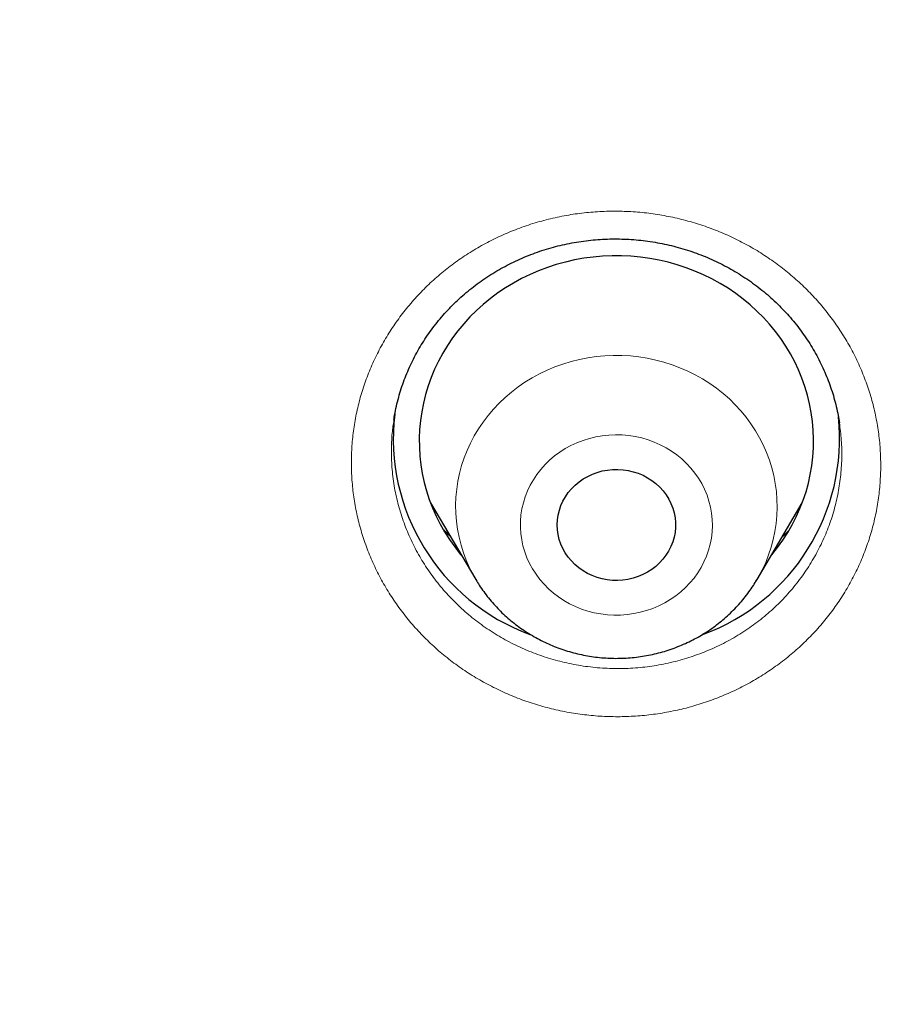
# Model space of a CAD drawing. Header units: millimetres. Extents: x 8 to 436, y 12 to 763.
# Tile 213 of 256: x 216.61 to 223.2, y 739.79 to 747.29. Entities that reach past the tile are written whole.
import ezdxf

# ---------------------------------------------------------------- set-up
doc = ezdxf.new("R2010")
doc.units = ezdxf.units.MM

msp = doc.modelspace()

# ---------------------------------------------------------------- linework, layer by layer
at = {"color": 7, "linetype": 'Continuous', "lineweight": 30}
for p, q in [((219.4614, 744.2406), (219.4611, 744.2385)), ((222.8497, 744.2176), (222.8494, 744.2205)), ((219.7397, 743.608), (220.0835, 743.0247)), ((222.2231, 743.0247), (222.5669, 743.608)), ((222.2231, 743.0247), (222.2215, 743.022))]:
    msp.add_line(p, q, dxfattribs=at)
at = {"color": 252, "linetype": 'Continuous', "lineweight": 0}
for p, q in [((222.4664, 743.3999), (222.4144, 743.3494)), ((222.2215, 743.022), (222.2146, 743.0105))]:
    msp.add_line(p, q, dxfattribs=at)
at = {"color": 7, "linetype": 'Continuous', "lineweight": 30, "flags": 128}
for points in [[(222.3287, 743.2039), (222.3367, 743.2135), (222.3796, 743.2679), (222.4196, 743.324), (222.4567, 743.382), (222.4908, 743.4415), (222.5218, 743.5025), (222.5497, 743.5648), (222.5743, 743.6283), (222.5957, 743.6928), (222.6138, 743.7583), (222.6285, 743.8244), (222.6398, 743.8912), (222.6477, 743.9584), (222.6522, 744.0258), (222.6532, 744.0934), (222.6508, 744.161), (222.6449, 744.2284), (222.6356, 744.2954), (222.6229, 744.3619), (222.6068, 744.4278), (222.5874, 744.4929), (222.5646, 744.557), (222.5386, 744.6201), (222.5095, 744.6819), (222.4772, 744.7423), (222.4419, 744.8012), (222.4036, 744.8584), (222.3624, 744.9138), (222.3184, 744.9673), (222.2718, 745.0188), (222.2226, 745.0681), (222.1709, 745.1152), (222.1169, 745.1598), (222.0607, 745.202), (222.0024, 745.2416), (221.9421, 745.2785), (221.8801, 745.3127), (221.8163, 745.344), (221.751, 745.3724), (221.6844, 745.3978), (221.6165, 745.4203), (221.5476, 745.4396), (221.4777, 745.4558), (221.4071, 745.4688), (221.336, 745.4787), (221.2644, 745.4853), (221.1925, 745.4887), (221.1206, 745.4888), (221.0487, 745.4857), (220.9771, 745.4794), (220.9059, 745.4698), (220.8352, 745.4571), (220.7653, 745.4412), (220.6963, 745.4221), (220.6283, 745.4), (220.5616, 745.3748), (220.4962, 745.3467), (220.4323, 745.3156), (220.37, 745.2817), (220.3096, 745.2451), (220.2511, 745.2057), (220.1947, 745.1638), (220.1405, 745.1193), (220.0886, 745.0725), (220.0392, 745.0234), (219.9923, 744.9721), (219.9481, 744.9188), (219.9067, 744.8635), (219.8681, 744.8064), (219.8325, 744.7477), (219.7999, 744.6874), (219.7705, 744.6258), (219.7442, 744.5628), (219.7212, 744.4988), (219.7014, 744.4338), (219.685, 744.368), (219.672, 744.3015), (219.6624, 744.2345), (219.6562, 744.1671), (219.6534, 744.0996), (219.6542, 744.032), (219.6583, 743.9645), (219.6659, 743.8973), (219.6769, 743.8305), (219.6913, 743.7642), (219.7091, 743.6987), (219.7302, 743.6341), (219.7546, 743.5705), (219.7821, 743.5081), (219.8129, 743.447), (219.8467, 743.3873), (219.8835, 743.3292), (219.9233, 743.2729), (219.9658, 743.2184), (219.9779, 743.2039)], [(221.2801, 743.0343), (221.2414, 743.0254), (221.2021, 743.0197), (221.1623, 743.0173), (221.1225, 743.0182), (221.083, 743.0224), (221.044, 743.0299), (221.0058, 743.0405), (220.9688, 743.0543), (220.9333, 743.0712), (220.8994, 743.0909), (220.8676, 743.1133), (220.838, 743.1383), (220.8108, 743.1657), (220.7864, 743.1952), (220.7648, 743.2267), (220.7462, 743.2598), (220.7309, 743.2943), (220.7188, 743.3299), (220.7102, 743.3664), (220.705, 743.4035), (220.7033, 743.4409), (220.7051, 743.4783), (220.7105, 743.5153), (220.7193, 743.5518), (220.7315, 743.5874), (220.747, 743.6219), (220.7657, 743.6549), (220.7874, 743.6863), (220.812, 743.7157), (220.8393, 743.7429), (220.869, 743.7678), (220.9009, 743.7902), (220.9349, 743.8097), (220.9705, 743.8264), (221.0075, 743.8401), (221.0457, 743.8507), (221.0848, 743.858), (221.1244, 743.862), (221.1642, 743.8628), (221.2039, 743.8602), (221.2432, 743.8544), (221.2818, 743.8453), (221.3194, 743.833), (221.3557, 743.8177), (221.3905, 743.7994), (221.4233, 743.7783), (221.4541, 743.7546), (221.4825, 743.7283), (221.5083, 743.6999), (221.5314, 743.6694), (221.5515, 743.6371), (221.5684, 743.6032), (221.5822, 743.5681), (221.5925, 743.532), (221.5995, 743.4952), (221.6029, 743.4579), (221.6028, 743.4205), (221.5992, 743.3832), (221.5921, 743.3464), (221.5816, 743.3103), (221.5677, 743.2753), (221.5506, 743.2415), (221.5304, 743.2093), (221.5072, 743.1789), (221.4813, 743.1505), (221.4527, 743.1244), (221.4219, 743.1008), (221.3889, 743.0798), (221.3541, 743.0616), (221.3177, 743.0464), (221.2801, 743.0343)]]:
    msp.add_lwpolyline(points, dxfattribs=at)
at = {"color": 252, "linetype": 'Continuous', "lineweight": 0, "flags": 128}
for points in [[(220.0842, 743.0235), (220.0641, 743.0589), (220.0361, 743.1141), (220.0112, 743.1707), (219.9896, 743.2284), (219.9712, 743.2871), (219.9562, 743.3466), (219.9446, 743.4068), (219.9365, 743.4675), (219.9317, 743.5285), (219.9305, 743.5897), (219.9327, 743.6508), (219.9383, 743.7118), (219.9475, 743.7724), (219.96, 743.8324), (219.9759, 743.8917), (219.9951, 743.9502), (220.0177, 744.0076), (220.0434, 744.0638), (220.0723, 744.1186), (220.1043, 744.1719), (220.1392, 744.2235), (220.177, 744.2733), (220.2176, 744.3212), (220.2608, 744.3669), (220.3066, 744.4104), (220.3547, 744.4516), (220.4052, 744.4903), (220.4577, 744.5265), (220.5122, 744.5599), (220.5685, 744.5906), (220.6265, 744.6184), (220.686, 744.6433), (220.7468, 744.6651), (220.8088, 744.6839), (220.8717, 744.6996), (220.9354, 744.7121), (220.9998, 744.7214), (221.0646, 744.7274), (221.1296, 744.7303), (221.1947, 744.7298), (221.2597, 744.7261), (221.3244, 744.7192), (221.3886, 744.709), (221.4521, 744.6956), (221.5148, 744.6791), (221.5765, 744.6595), (221.6369, 744.6368), (221.696, 744.6111), (221.7536, 744.5825), (221.8094, 744.551), (221.8634, 744.5169), (221.9154, 744.48), (221.9652, 744.4406), (222.0127, 744.3988), (222.0578, 744.3547), (222.1003, 744.3083), (222.1402, 744.2599), (222.1772, 744.2096), (222.2113, 744.1575), (222.2425, 744.1038), (222.2705, 744.0486), (222.2954, 743.992), (222.317, 743.9343), (222.3354, 743.8756), (222.3504, 743.8161), (222.362, 743.7559), (222.3701, 743.6952), (222.3749, 743.6342), (222.3761, 743.573), (222.3739, 743.5119), (222.3682, 743.4509), (222.3591, 743.3903), (222.3466, 743.3303), (222.3307, 743.271), (222.3115, 743.2125), (222.2889, 743.1551), (222.2632, 743.099), (222.2343, 743.0441), (222.2231, 743.0247)], [(220.9475, 744.0986), (220.8996, 744.0837), (220.853, 744.0658), (220.8078, 744.0448), (220.7642, 744.021), (220.7225, 743.9943), (220.6828, 743.9651), (220.6454, 743.9333), (220.6104, 743.8992), (220.5779, 743.8629), (220.5483, 743.8246), (220.5215, 743.7845), (220.4977, 743.7427), (220.477, 743.6995), (220.4596, 743.655), (220.4455, 743.6095), (220.4347, 743.5632), (220.4274, 743.5164), (220.4235, 743.4691), (220.4231, 743.4217), (220.4262, 743.3744), (220.4327, 743.3275), (220.4427, 743.281), (220.4561, 743.2353), (220.4728, 743.1906), (220.4927, 743.1471), (220.5158, 743.105), (220.5419, 743.0644), (220.571, 743.0257), (220.6028, 742.9889), (220.6372, 742.9543), (220.6741, 742.922), (220.7133, 742.8922), (220.7545, 742.865), (220.7977, 742.8405), (220.8426, 742.8188), (220.8889, 742.8002), (220.9365, 742.7846), (220.9852, 742.7721), (221.0346, 742.7628), (221.0846, 742.7567), (221.135, 742.7539), (221.1854, 742.7543), (221.2357, 742.758), (221.2855, 742.765), (221.3348, 742.7752), (221.3832, 742.7885), (221.4304, 742.805), (221.4764, 742.8245), (221.5208, 742.8469), (221.5635, 742.8721), (221.6042, 742.9001), (221.6428, 742.9306), (221.679, 742.9635), (221.7128, 742.9987), (221.7438, 743.0361), (221.7721, 743.0753), (221.7974, 743.1163), (221.8196, 743.1588), (221.8387, 743.2027), (221.8545, 743.2477), (221.8669, 743.2936), (221.876, 743.3402), (221.8816, 743.3873), (221.8837, 743.4347), (221.8824, 743.482), (221.8776, 743.5292), (221.8693, 743.5759), (221.8576, 743.622), (221.8426, 743.6673), (221.8242, 743.7114), (221.8027, 743.7543), (221.7781, 743.7956), (221.7505, 743.8353), (221.7201, 743.873), (221.6869, 743.9088), (221.6512, 743.9422), (221.6132, 743.9733), (221.5729, 744.0019), (221.5307, 744.0277), (221.4866, 744.0508), (221.441, 744.071), (221.394, 744.0881), (221.3459, 744.1022), (221.2968, 744.1131), (221.247, 744.1208), (221.1968, 744.1252), (221.1464, 744.1264), (221.096, 744.1243), (221.0459, 744.119), (220.9963, 744.1104), (220.9475, 744.0986)]]:
    msp.add_lwpolyline(points, dxfattribs=at)
at = {"color": 7, "linetype": 'Continuous', "lineweight": 30}
for centre, radius, start, end in [((231.7086, 705.9622), 45.9442, 103.23987, 119.83544), ((221.044, 744.0966), 1.5878, 173.21347, 249.79531), ((221.262, 744.0974), 1.5888, 290.17392, 5.96279)]:
    msp.add_arc(centre, radius, start, end, dxfattribs=at)
for points, knots in [([(279.178, 720.7214), (279.1775, 720.7301), (279.1765, 720.7475), (279.1747, 720.7797), (279.1724, 720.8184), (279.1698, 720.8625), (279.167, 720.9097), (279.1632, 720.9723), (279.1582, 721.052), (279.1528, 721.1359), (279.1477, 721.2125), (279.1433, 721.277), (279.1389, 721.339), (279.135, 721.3948), (279.1314, 721.4437), (279.1283, 721.4856), (279.1257, 721.5205), (279.1236, 721.5488), (279.1217, 721.5736), (279.1199, 721.5982), (279.1177, 721.6256), (279.1148, 721.6631), (279.111, 721.7121), (279.106, 721.7742), (279.0983, 721.8686), (279.0876, 721.9952), (279.0737, 722.1537), (279.0585, 722.3193), (279.0419, 722.492), (279.0239, 722.6715), (278.9997, 722.9034), (278.969, 723.1811), (278.9314, 723.4983), (278.9026, 723.727), (278.884, 723.8693), (278.8764, 723.9268), (278.8697, 723.977), (278.864, 724.0195), (278.8593, 724.0544), (278.8556, 724.0814), (278.8528, 724.1017), (278.8504, 724.1198), (278.8475, 724.1405), (278.8438, 724.1672), (278.8387, 724.204), (278.832, 724.2519), (278.8238, 724.31), (278.8149, 724.3727), (278.8056, 724.4371), (278.7929, 724.5245), (278.7763, 724.636), (278.7542, 724.7819), (278.7294, 724.942), (278.7015, 725.117), (278.6681, 725.3211), (278.6284, 725.5555), (278.5818, 725.8213), (278.5316, 726.0969), (278.4776, 726.3821), (278.4325, 726.6123), (278.3977, 726.7846), (278.3749, 726.8965), (278.3515, 727.0096), (278.328, 727.1216), (278.3052, 727.229), (278.2842, 727.3264), (278.2654, 727.4129), (278.2487, 727.4888), (278.2338, 727.5561), (278.2208, 727.6148), (278.2102, 727.6618), (278.202, 727.6983), (278.1958, 727.7255), (278.1908, 727.7479), (278.1868, 727.7654), (278.1836, 727.7795), (278.1802, 727.7943), (278.1758, 727.8137), (278.1697, 727.8402), (278.1622, 727.8728), (278.1536, 727.9103), (278.1411, 727.9642), (278.1241, 728.0369), (278.102, 728.1312), (278.0768, 728.2371), (278.0485, 728.3545), (278.0156, 728.4892), (277.9785, 728.6391), (277.9381, 728.7995), (277.8972, 728.9596), (277.8564, 729.1164), (277.8159, 729.2699), (277.7757, 729.42), (277.7358, 729.5668), (277.6863, 729.7462), (277.6275, 729.956), (277.5593, 730.1934), (277.4927, 730.4204), (277.428, 730.637), (277.3651, 730.8431), (277.3045, 731.0387), (277.2462, 731.2237), (277.1893, 731.4013), (277.1341, 731.5712), (277.0809, 731.7328), (277.0401, 731.855), (277.0111, 731.9412), (276.993, 731.9949), (276.9754, 732.0467), (276.9587, 732.0957), (276.9436, 732.1399), (276.9307, 732.1773), (276.9205, 732.207), (276.9119, 732.2319), (276.9032, 732.257), (276.8927, 732.2875), (276.8796, 732.3253), (276.8628, 732.3734), (276.8427, 732.4306), (276.8201, 732.4951), (276.7965, 732.5618), (276.7609, 732.6621), (276.7119, 732.7985), (276.6483, 732.9734), (276.5804, 733.1578), (276.5079, 733.3515), (276.4309, 733.5546), (276.3489, 733.7671), (276.2618, 733.9895), (276.1689, 734.2225), (276.0701, 734.4662), (275.9651, 734.7206), (275.8537, 734.9855), (275.7356, 735.2608), (275.6107, 735.5466), (275.501, 735.7922), (275.4089, 735.9955), (275.3373, 736.1519), (275.2666, 736.3046), (275.199, 736.4491), (275.1357, 736.5833), (275.0787, 736.7029), (275.028, 736.8086), (274.9832, 736.9014), (274.947, 736.976), (274.9186, 737.0343), (274.8976, 737.0773), (274.8789, 737.1153), (274.8636, 737.1465), (274.8519, 737.1702), (274.8437, 737.1868), (274.8372, 737.2), (274.8307, 737.2132), (274.8213, 737.2322), (274.8083, 737.2584), (274.7913, 737.2927), (274.7703, 737.3349), (274.7452, 737.3853), (274.7157, 737.4441), (274.6823, 737.5106), (274.6451, 737.5843), (274.558, 737.756), (274.4212, 738.0218), (274.2515, 738.3441), (274.0982, 738.6299), (273.962, 738.8798), (273.8248, 739.1277), (273.6856, 739.3754), (273.5306, 739.6471), (273.357, 739.9461), (273.1626, 740.2745), (272.959, 740.6116), (272.7548, 740.9429), (272.5507, 741.2676), (272.3897, 741.519), (272.2668, 741.7085), (272.1861, 741.832), (272.1082, 741.9503), (272.0328, 742.064), (271.9604, 742.1727), (271.8911, 742.2758), (271.8272, 742.3704), (271.7688, 742.4566), (271.7157, 742.5344), (271.669, 742.6026), (271.6283, 742.6618), (271.5936, 742.7121), (271.5641, 742.7547), (271.5403, 742.7891), (271.5214, 742.8163), (271.5038, 742.8417), (271.4833, 742.8711), (271.4572, 742.9085), (271.4254, 742.954), (271.388, 743.0074), (271.3451, 743.0683), (271.2967, 743.1368), (271.2426, 743.213), (271.1824, 743.2976), (271.1158, 743.3905), (271.0428, 743.4919), (270.9646, 743.5997), (270.8832, 743.7114), (270.7189, 743.9351), (270.4816, 744.2532), (270.1673, 744.6642), (269.8501, 745.0697), (269.5172, 745.4852), (269.1682, 745.9102), (268.8609, 746.2751), (268.6004, 746.5784), (268.3917, 746.8179), (268.1876, 747.049), (267.9884, 747.2713), (267.7944, 747.4852), (267.6056, 747.6906), (267.4223, 747.8878), (267.2789, 748.0402), (267.1742, 748.1506), (267.1068, 748.2214), (267.0403, 748.2909), (266.9759, 748.3579), (266.9156, 748.4204), (266.8615, 748.4763), (266.8145, 748.5247), (266.7752, 748.565), (266.7433, 748.5977), (266.7186, 748.623), (266.6999, 748.642), (266.6837, 748.6586), (266.6659, 748.6767), (266.6378, 748.7053), (266.5981, 748.7457), (266.546, 748.7984), (266.4844, 748.8606), (266.4129, 748.9325), (266.3309, 749.0145), (266.2398, 749.1051), (266.1396, 749.2043), (266.0368, 749.3053), (265.9324, 749.4073), (265.8273, 749.5092), (265.7156, 749.6169), (265.5971, 749.7302), (265.4722, 749.8489), (265.2836, 750.0267), (265.0338, 750.2591), (264.7075, 750.5569), (264.3661, 750.8625), (264.0097, 751.1748), (263.6567, 751.478), (263.3072, 751.7721), (262.9613, 752.0573), (262.6195, 752.3339), (262.2816, 752.602), (261.9705, 752.8442), (261.6857, 753.0624), (261.4265, 753.2581), (261.1689, 753.4499), (260.9128, 753.6377), (260.6584, 753.8218), (260.4057, 754.0021), (260.1549, 754.1786), (259.9491, 754.3215), (259.7909, 754.4302), (259.6828, 754.504), (259.5838, 754.5713), (259.4939, 754.632), (259.4262, 754.6776), (259.3781, 754.7098), (259.3473, 754.7304), (259.3183, 754.7497), (259.2922, 754.7672), (259.2709, 754.7814), (259.2561, 754.7912), (259.2467, 754.7975), (259.2397, 754.8022), (259.2274, 754.8103), (259.2064, 754.8242), (259.1745, 754.8454), (259.1342, 754.8721), (259.0854, 754.9043), (259.0282, 754.942), (258.9624, 754.9851), (258.8881, 755.0337), (258.8052, 755.0877), (258.7136, 755.1469), (258.6136, 755.2114), (258.5068, 755.2798), (258.3954, 755.3508), (258.2816, 755.4228), (258.1329, 755.5163), (257.9476, 755.6318), (257.7241, 755.7694), (257.475, 755.9209), (257.1988, 756.0864), (256.8943, 756.2659), (256.5795, 756.4484), (256.2542, 756.6336), (255.9185, 756.8213), (255.572, 757.0113), (255.2251, 757.1978), (254.8783, 757.3807), (254.5321, 757.5597), (254.1767, 757.7398), (253.8119, 757.9209), (253.4376, 758.1027), (253.0726, 758.2761), (252.7178, 758.4411), (252.3757, 758.597), (252.0324, 758.7502), (251.6924, 758.8988), (251.3584, 759.0417), (251.0306, 759.1791), (250.6987, 759.3154), (250.3632, 759.4503), (250.0247, 759.5834), (249.694, 759.7106), (249.3714, 759.832), (249.0414, 759.9536), (248.705, 760.0747), (248.3631, 760.1949), (248.0325, 760.3084), (247.7132, 760.4156), (247.407, 760.516), (247.1139, 760.6101), (246.834, 760.6981), (246.5653, 760.7808), (246.324, 760.8536), (246.109, 760.9174), (245.9187, 760.9729), (245.7349, 761.0259), (245.5534, 761.0774), (245.3503, 761.1342), (245.1209, 761.1972), (244.8639, 761.2663), (244.5851, 761.3398), (244.2834, 761.4172), (243.958, 761.4985), (243.6206, 761.5804), (243.2712, 761.6625), (242.9098, 761.7447), (242.5437, 761.825), (242.1734, 761.9034), (241.7994, 761.9796), (241.4145, 762.0549), (241.0188, 762.1291), (240.625, 762.1996), (240.2337, 762.2665), (239.8458, 762.3297), (239.4513, 762.3908), (239.0534, 762.4491), (238.6552, 762.5043), (238.2576, 762.5561), (237.7508, 762.618), (237.1351, 762.6862), (236.411, 762.7558), (235.6723, 762.8161), (234.9192, 762.8662), (234.152, 762.9053), (233.3883, 762.9325), (232.6282, 762.948), (231.933, 762.9515), (231.3023, 762.9462), (230.7357, 762.935), (230.1715, 762.9174), (229.6102, 762.8935), (229.0541, 762.8636), (228.5159, 762.8287), (227.9972, 762.7895), (227.4978, 762.7467), (227.0073, 762.6998), (226.5257, 762.649), (226.0351, 762.5925), (225.5365, 762.53), (225.0305, 762.4613), (224.5357, 762.3891), (224.052, 762.3136), (223.5794, 762.2352), (223.118, 762.1541), (222.6677, 762.0707), (222.2078, 761.9813), (221.7345, 761.8845), (221.2431, 761.779), (220.7494, 761.6677), (220.2524, 761.5503), (219.7523, 761.4268), (219.2491, 761.297), (218.7823, 761.1712), (218.3521, 761.051), (217.9588, 760.9377), (217.5636, 760.8201), (217.193, 760.7065), (216.8448, 760.5969), (216.5173, 760.4913), (216.1822, 760.3806), (215.8333, 760.2626), (215.4706, 760.1367), (215.0939, 760.0026), (214.7091, 759.8619), (214.3164, 759.7146), (213.9159, 759.5604), (213.5079, 759.399), (213.104, 759.2349), (212.7044, 759.0684), (212.3088, 758.8994), (211.9055, 758.7229), (211.4948, 758.5386), (211.0767, 758.3462), (210.6515, 758.1456), (210.2193, 757.9364), (209.7803, 757.7185), (209.3347, 757.4916), (208.8828, 757.2555), (208.4246, 757.0099), (208.0492, 756.8033), (207.7573, 756.6397), (207.5502, 756.5223), (207.3421, 756.403), (207.1359, 756.2833), (206.9347, 756.1652), (206.7452, 756.0528), (206.5678, 755.9464), (206.4021, 755.8462), (206.2442, 755.7498), (206.0941, 755.6574), (205.9451, 755.565), (205.798, 755.4729), (205.6535, 755.3818), (205.5192, 755.2964), (205.3949, 755.2169), (205.2813, 755.1437), (205.178, 755.0768), (205.0851, 755.0162), (205.0016, 754.9615), (204.9317, 754.9156), (204.874, 754.8775), (204.8268, 754.8463), (204.7838, 754.8178), (204.7436, 754.791), (204.7053, 754.7655), (204.665, 754.7386), (204.6198, 754.7084), (204.5669, 754.6729), (204.5072, 754.6327), (204.4345, 754.5837), (204.3481, 754.5251), (204.2468, 754.456), (204.1364, 754.3803), (204.0168, 754.2978), (203.889, 754.209), (203.7532, 754.1139), (203.6095, 754.0126), (203.4573, 753.9044), (203.2955, 753.7884), (203.1251, 753.6651), (202.95, 753.5372), (202.7753, 753.4082), (202.6037, 753.2805), (202.4355, 753.154), (202.2706, 753.0289), (202.0683, 752.8739), (201.8309, 752.6899), (201.5613, 752.4776), (201.3018, 752.2702), (201.0522, 752.0679), (200.8138, 751.8719), (200.5863, 751.6824), (200.3694, 751.4995), (200.1616, 751.3221), (199.9615, 751.1492), (199.7691, 750.981), (199.5845, 750.8178), (199.4087, 750.6609), (199.2407, 750.5093), (199.079, 750.362), (198.9224, 750.218), (198.7501, 750.058), (198.5636, 749.883), (198.3648, 749.6941), (198.175, 749.5116), (197.9942, 749.3358), (197.8526, 749.1966), (197.7474, 749.0924), (197.6762, 749.0216), (197.6066, 748.9521), (197.5396, 748.8848), (197.4811, 748.8259), (197.4322, 748.7764), (197.3931, 748.7367), (197.359, 748.7021), (197.3297, 748.6722), (197.305, 748.6471), (197.2827, 748.6243), (197.2593, 748.6003), (197.2312, 748.5716), (197.1974, 748.5369), (197.1579, 748.4963), (197.1126, 748.4495), (197.0616, 748.3968), (196.9992, 748.332), (196.9245, 748.2541), (196.8364, 748.1617), (196.7395, 748.0596), (196.6339, 747.9475), (196.4999, 747.8043), (196.3411, 747.6329), (196.1618, 747.437), (195.9855, 747.2423), (195.8131, 747.0496), (195.6443, 746.8588), (195.451, 746.6377), (195.2349, 746.3871), (194.998, 746.1078), (194.7691, 745.8336), (194.5482, 745.5646), (194.3363, 745.3026), (194.1332, 745.0476), (193.9385, 744.7996), (193.7509, 744.5572), (193.5896, 744.3459), (193.4539, 744.166), (193.3436, 744.0186), (193.2399, 743.8788), (193.1431, 743.7474), (193.0532, 743.6242), (192.9713, 743.5114), (192.8973, 743.4088), (192.8307, 743.3159), (192.7699, 743.2307), (192.7149, 743.1531), (192.6636, 743.0807), (192.6167, 743.0141), (192.5747, 742.9541), (192.5397, 742.9041), (192.5145, 742.868), (192.4969, 742.8426), (192.4833, 742.8231), (192.4667, 742.7991), (192.4449, 742.7678), (192.4173, 742.7278), (192.3858, 742.6822), (192.351, 742.6316), (192.3136, 742.5772), (192.2734, 742.5185), (192.232, 742.4576), (192.1903, 742.3963), (192.1486, 742.3346), (192.0434, 742.1786), (191.8638, 741.909), (191.611, 741.5213), (191.4016, 741.1921), (191.2433, 740.939), (191.1344, 740.7632), (191.0214, 740.5787), (190.9037, 740.3843), (190.7812, 740.1796), (190.6542, 739.9646), (190.5234, 739.7403), (190.389, 739.5065), (190.2615, 739.2816), (190.1413, 739.0666), (190.0288, 738.8629), (189.9145, 738.6532), (189.7986, 738.4378), (189.698, 738.2481), (189.6147, 738.0895), (189.5508, 737.9667), (189.492, 737.853), (189.4384, 737.7485), (189.3899, 737.6533), (189.3463, 737.5673), (189.3076, 737.4906), (189.2747, 737.4251), (189.2473, 737.3701), (189.2248, 737.3251), (189.2062, 737.2877), (189.1912, 737.2575), (189.1782, 737.2311), (189.165, 737.2044), (189.149, 737.172), (189.1291, 737.1317), (189.1049, 737.0822), (189.0762, 737.0236), (189.0433, 736.956), (189.0092, 736.8856), (188.9744, 736.8137), (188.9402, 736.7423), (188.9048, 736.6684), (188.8694, 736.5938), (188.7948, 736.4362), (188.6837, 736.1982), (188.5526, 735.9112), (188.4403, 735.6609), (188.3446, 735.4445), (188.2495, 735.226), (188.1525, 734.9997), (188.052, 734.7614), (187.9482, 734.5109), (187.8413, 734.248), (187.7314, 733.9726), (187.619, 733.6848), (187.5295, 733.4507), (187.4632, 733.2744), (187.4211, 733.1615), (187.3806, 733.052), (187.3426, 732.9485), (187.3074, 732.8518), (187.2733, 732.7573), (187.2405, 732.6658), (187.2093, 732.5783), (187.1818, 732.5004), (187.1582, 732.4335), (187.1385, 732.377), (187.1223, 732.3307), (187.1091, 732.2925), (187.0987, 732.2625), (187.09, 732.2373), (187.0813, 732.2123), (187.0705, 732.1809), (187.0566, 732.1404), (187.0391, 732.0892), (187.0182, 732.0277), (186.9939, 731.9561), (186.9682, 731.8796), (186.9413, 731.7993), (186.9137, 731.7162), (186.8839, 731.626), (186.8521, 731.5286), (186.8186, 731.4255), (186.769, 731.2713), (186.7052, 731.0699), (186.6202, 730.7958), (186.5305, 730.4995), (186.4373, 730.1823), (186.3491, 729.8735), (186.2657, 729.5732), (186.1866, 729.2802), (186.1061, 728.9737), (186.0247, 728.6534), (185.9623, 728.3996), (185.9218, 728.2312), (185.9017, 728.1466), (185.8828, 728.0666), (185.8659, 727.9943), (185.8514, 727.9319), (185.8397, 727.8812), (185.8306, 727.8414), (185.8236, 727.8109), (185.8175, 727.7841), (185.8114, 727.7575), (185.8049, 727.7286), (185.7978, 727.6973), (185.7878, 727.6531), (185.7747, 727.5943), (185.758, 727.5194), (185.7382, 727.4295), (185.7151, 727.3234), (185.6885, 727.1995), (185.6599, 727.0643), (185.6294, 726.9175), (185.5971, 726.7593), (185.5631, 726.5897), (185.5288, 726.4141), (185.4942, 726.2333), (185.4595, 726.0477), (185.4239, 725.8525), (185.3877, 725.6477), (185.3508, 725.4333), (185.314, 725.2129), (185.2776, 724.9866), (185.2491, 724.8039), (185.2281, 724.665), (185.2147, 724.5756), (185.2024, 724.4921), (185.1907, 724.4117), (185.1798, 724.3356), (185.1699, 724.2653), (185.1616, 724.2065), (185.1549, 724.1583), (185.1496, 724.1192), (185.1451, 724.0864), (185.1401, 724.0502), (185.1339, 724.0039), (185.1257, 723.9428), (185.116, 723.8695), (185.1049, 723.7841), (185.0924, 723.6867), (185.0788, 723.5783), (185.0646, 723.4626), (185.0475, 723.3198), (185.0279, 723.1516), (185.003, 722.928), (184.9757, 722.6704), (184.9468, 722.3775), (184.9257, 722.148), (184.9118, 721.9878), (184.9046, 721.9029), (184.8984, 721.8287), (184.8933, 721.7652), (184.889, 721.7123), (184.8857, 721.6701), (184.8835, 721.6413), (184.8821, 721.6231), (184.8811, 721.6103), (184.8798, 721.5942), (184.8781, 721.5713), (184.8758, 721.5409), (184.873, 721.5031), (184.8677, 721.432), (184.8601, 721.3269), (184.8522, 721.2115), (184.8458, 721.1138), (184.8409, 721.0375), (184.8362, 720.9631), (184.832, 720.8932), (184.8282, 720.83), (184.825, 720.7735), (184.823, 720.738), (184.822, 720.7214)], [0, 0, 0, 0, 0.000191, 0.000381, 0.000677, 0.000995, 0.001342, 0.001718, 0.00237, 0.003096, 0.003563, 0.004054, 0.004515, 0.004925, 0.005284, 0.005591, 0.005847, 0.006052, 0.006215, 0.006394, 0.006595, 0.00682, 0.00722, 0.007678, 0.008192, 0.009307, 0.010475, 0.011696, 0.012969, 0.014295, 0.015667, 0.018103, 0.020449, 0.022705, 0.023183, 0.023611, 0.023983, 0.024298, 0.024557, 0.02476, 0.024899, 0.02501, 0.025162, 0.02536, 0.025604, 0.025981, 0.026429, 0.026899, 0.027378, 0.027866, 0.02885, 0.029868, 0.031124, 0.032428, 0.033781, 0.035692, 0.037679, 0.03974, 0.041876, 0.044087, 0.044917, 0.045756, 0.046606, 0.047465, 0.048283, 0.049028, 0.049664, 0.050235, 0.050742, 0.051184, 0.051562, 0.051804, 0.05201, 0.052178, 0.05231, 0.052405, 0.052498, 0.052644, 0.052845, 0.053099, 0.053382, 0.053694, 0.054319, 0.055032, 0.055832, 0.056721, 0.057698, 0.058892, 0.060132, 0.061348, 0.06254, 0.063707, 0.06485, 0.065968, 0.067063, 0.068956, 0.070772, 0.07251, 0.074171, 0.075755, 0.077259, 0.078684, 0.080027, 0.081368, 0.082617, 0.083775, 0.084205, 0.084621, 0.085022, 0.085409, 0.08576, 0.086051, 0.086281, 0.086451, 0.086631, 0.086868, 0.087161, 0.087511, 0.087991, 0.088496, 0.089015, 0.089548, 0.090839, 0.092205, 0.093647, 0.095164, 0.096757, 0.098425, 0.100175, 0.102013, 0.10394, 0.105956, 0.108061, 0.110255, 0.112538, 0.114909, 0.116161, 0.117436, 0.118684, 0.119851, 0.120936, 0.121939, 0.122755, 0.123508, 0.124198, 0.124575, 0.12493, 0.125247, 0.125503, 0.125692, 0.125825, 0.12591, 0.126014, 0.126149, 0.126375, 0.126654, 0.126989, 0.127407, 0.127888, 0.128432, 0.129038, 0.129696, 0.132651, 0.135588, 0.137673, 0.13975, 0.141817, 0.143875, 0.145964, 0.148655, 0.151434, 0.154301, 0.157256, 0.159929, 0.162671, 0.163766, 0.164856, 0.165886, 0.166854, 0.167829, 0.168731, 0.16956, 0.170317, 0.171, 0.17161, 0.172119, 0.172562, 0.172941, 0.173248, 0.173473, 0.173662, 0.173921, 0.174252, 0.174655, 0.175131, 0.17567, 0.176278, 0.176956, 0.177704, 0.178537, 0.179443, 0.180421, 0.181434, 0.182449, 0.186456, 0.190059, 0.193687, 0.197633, 0.201607, 0.20561, 0.207968, 0.210263, 0.212486, 0.214638, 0.216719, 0.218728, 0.220667, 0.222534, 0.223248, 0.223952, 0.224644, 0.225325, 0.225959, 0.226518, 0.227003, 0.227413, 0.227734, 0.227988, 0.228175, 0.228311, 0.228488, 0.228721, 0.229176, 0.229709, 0.230321, 0.231064, 0.231897, 0.23282, 0.233834, 0.234938, 0.235926, 0.236978, 0.238092, 0.239269, 0.240508, 0.241803, 0.244849, 0.247848, 0.251304, 0.254697, 0.258026, 0.261293, 0.264498, 0.267639, 0.270717, 0.273737, 0.276079, 0.278395, 0.280684, 0.282947, 0.285184, 0.287394, 0.289578, 0.291731, 0.292742, 0.293673, 0.294524, 0.295295, 0.295987, 0.296265, 0.296529, 0.296777, 0.297009, 0.297198, 0.297323, 0.297388, 0.297439, 0.297503, 0.297703, 0.297975, 0.298319, 0.298734, 0.299221, 0.299781, 0.300411, 0.301114, 0.301889, 0.302735, 0.30365, 0.304592, 0.305548, 0.306518, 0.308333, 0.310196, 0.312105, 0.314538, 0.317044, 0.319622, 0.322273, 0.324996, 0.327793, 0.330661, 0.333355, 0.336109, 0.338925, 0.341801, 0.344739, 0.347737, 0.350356, 0.353019, 0.355689, 0.358305, 0.360864, 0.363367, 0.365814, 0.368441, 0.371, 0.373491, 0.375915, 0.378271, 0.380907, 0.383452, 0.385907, 0.388272, 0.390547, 0.392693, 0.394752, 0.396724, 0.398609, 0.400054, 0.401443, 0.402777, 0.404078, 0.405411, 0.407213, 0.409078, 0.411006, 0.413274, 0.415623, 0.418054, 0.420567, 0.423161, 0.425837, 0.428435, 0.431105, 0.433848, 0.436663, 0.439551, 0.44224, 0.444988, 0.447794, 0.450609, 0.453417, 0.456219, 0.459013, 0.464116, 0.469195, 0.47425, 0.479638, 0.484999, 0.490332, 0.495638, 0.500915, 0.504886, 0.508841, 0.51278, 0.516704, 0.520603, 0.52444, 0.527998, 0.531497, 0.534937, 0.538319, 0.541643, 0.545283, 0.54885, 0.552344, 0.555766, 0.559114, 0.562389, 0.565592, 0.568721, 0.572219, 0.575729, 0.579271, 0.582845, 0.586452, 0.590091, 0.593762, 0.596611, 0.599479, 0.602366, 0.60528, 0.607631, 0.610045, 0.612522, 0.615062, 0.617802, 0.620612, 0.623492, 0.626441, 0.629461, 0.63255, 0.635709, 0.63867, 0.641702, 0.644806, 0.647981, 0.651228, 0.654547, 0.657937, 0.661399, 0.664933, 0.668539, 0.672216, 0.675965, 0.677637, 0.679323, 0.681023, 0.682733, 0.684393, 0.685983, 0.687418, 0.688792, 0.690104, 0.691354, 0.692542, 0.693837, 0.69505, 0.69618, 0.697228, 0.698193, 0.699061, 0.699849, 0.700558, 0.701188, 0.701634, 0.702031, 0.702395, 0.702734, 0.70306, 0.703378, 0.703765, 0.704221, 0.704735, 0.7053, 0.706091, 0.706963, 0.707915, 0.708949, 0.710063, 0.711236, 0.712488, 0.713817, 0.715224, 0.716741, 0.71831, 0.719859, 0.721384, 0.722884, 0.72436, 0.725812, 0.728339, 0.730788, 0.733161, 0.735456, 0.737675, 0.739779, 0.741808, 0.743763, 0.745644, 0.747486, 0.749251, 0.750939, 0.752551, 0.754116, 0.755642, 0.757128, 0.759176, 0.761145, 0.763034, 0.764845, 0.766577, 0.767315, 0.768037, 0.768743, 0.769434, 0.770083, 0.770535, 0.770935, 0.771285, 0.771583, 0.771839, 0.772043, 0.772273, 0.772561, 0.772909, 0.773317, 0.773785, 0.774313, 0.774901, 0.775725, 0.776643, 0.777657, 0.778765, 0.779967, 0.781894, 0.783814, 0.785706, 0.787571, 0.789408, 0.791217, 0.793926, 0.796571, 0.79915, 0.801666, 0.804116, 0.806459, 0.80874, 0.810958, 0.813114, 0.814516, 0.815854, 0.817115, 0.818299, 0.819404, 0.820432, 0.821329, 0.822158, 0.822917, 0.823607, 0.824228, 0.824849, 0.82538, 0.825823, 0.826177, 0.826339, 0.826495, 0.826696, 0.826973, 0.827326, 0.827754, 0.82818, 0.828663, 0.829192, 0.829729, 0.830267, 0.830807, 0.83135, 0.834367, 0.837866, 0.841441, 0.842878, 0.844381, 0.845955, 0.847599, 0.849345, 0.851164, 0.853056, 0.855021, 0.857059, 0.858711, 0.860408, 0.86215, 0.863938, 0.865764, 0.866852, 0.867862, 0.868797, 0.869654, 0.870435, 0.871139, 0.871767, 0.872318, 0.872747, 0.873114, 0.87342, 0.873663, 0.873853, 0.874064, 0.874317, 0.874646, 0.875049, 0.875525, 0.876075, 0.876699, 0.87724, 0.877827, 0.878434, 0.879038, 0.879637, 0.88226, 0.884799, 0.886562, 0.888282, 0.889995, 0.891796, 0.893689, 0.895676, 0.897756, 0.899929, 0.902195, 0.904553, 0.905442, 0.90634, 0.907203, 0.908012, 0.908767, 0.909468, 0.910225, 0.910907, 0.911513, 0.912045, 0.912469, 0.91283, 0.913126, 0.913358, 0.91353, 0.913714, 0.91394, 0.914259, 0.914657, 0.915134, 0.915689, 0.916323, 0.916911, 0.917554, 0.918251, 0.919003, 0.91981, 0.92064, 0.922571, 0.924464, 0.926964, 0.929394, 0.931755, 0.934046, 0.93627, 0.938449, 0.941038, 0.943564, 0.944215, 0.944862, 0.945483, 0.946029, 0.946501, 0.946898, 0.947178, 0.947402, 0.947587, 0.947786, 0.948004, 0.948241, 0.948495, 0.949004, 0.949568, 0.950188, 0.951034, 0.951966, 0.952982, 0.954085, 0.955272, 0.956545, 0.957902, 0.95922, 0.960609, 0.962069, 0.963599, 0.9652, 0.966873, 0.968535, 0.970262, 0.970958, 0.971637, 0.972259, 0.972822, 0.973432, 0.973955, 0.974392, 0.974743, 0.975029, 0.975262, 0.975473, 0.975837, 0.97629, 0.976833, 0.977464, 0.978186, 0.978996, 0.979869, 0.980753, 0.982163, 0.983598, 0.985707, 0.987868, 0.990081, 0.990785, 0.991411, 0.991958, 0.992426, 0.992816, 0.993126, 0.993358, 0.993453, 0.993528, 0.99364, 0.993808, 0.994032, 0.994312, 0.99464, 0.995599, 0.996627, 0.997179, 0.997748, 0.998306, 0.998808, 0.999257, 0.999653, 1, 1, 1, 1]), ([(219.4606, 744.2407), (219.4615, 744.247), (219.4657, 744.2761), (219.4761, 744.3275), (219.492, 744.3949), (219.5111, 744.4616), (219.5332, 744.5274), (219.5583, 744.5922), (219.5863, 744.656), (219.6172, 744.7187), (219.6509, 744.7801), (219.6872, 744.8399), (219.7262, 744.8981), (219.7676, 744.9546), (219.8116, 745.0093), (219.8579, 745.0622), (219.9067, 745.1131), (219.9577, 745.1621), (220.0109, 745.209), (220.0663, 745.2538), (220.1235, 745.2962), (220.1826, 745.3362), (220.2433, 745.3737), (220.3058, 745.4089), (220.3698, 745.4414), (220.4352, 745.4714), (220.502, 745.4987), (220.5699, 745.5233), (220.6389, 745.5451), (220.7086, 745.5641), (220.7791, 745.5802), (220.8503, 745.5935), (220.9221, 745.6039), (220.9943, 745.6114), (221.0669, 745.616), (221.1396, 745.6177), (221.2124, 745.6165), (221.2851, 745.6123), (221.3574, 745.6052), (221.4294, 745.5952), (221.5008, 745.5824), (221.5716, 745.5667), (221.6417, 745.5481), (221.7109, 745.5268), (221.7791, 745.5027), (221.8463, 745.4758), (221.9123, 745.4462), (221.9769, 745.414), (222.0401, 745.3793), (222.1015, 745.3421), (222.1611, 745.3026), (222.2189, 745.2607), (222.2748, 745.2165), (222.3288, 745.1701), (222.3806, 745.1216), (222.4304, 745.0709), (222.4778, 745.0183), (222.5228, 744.964), (222.5652, 744.9079), (222.6051, 744.8502), (222.6425, 744.7907), (222.6774, 744.7296), (222.7095, 744.6672), (222.7389, 744.6036), (222.7652, 744.539), (222.7886, 744.4737), (222.809, 744.4077), (222.8262, 744.341), (222.8399, 744.2776), (222.8464, 744.2363), (222.8494, 744.2177)], [0, 0, 0, 0, 0.0041333, 0.0191758, 0.0342099, 0.0492386, 0.0642653, 0.0792936, 0.0943273, 0.1093709, 0.1244279, 0.1394337, 0.1543953, 0.1693341, 0.1842571, 0.1991709, 0.2140823, 0.228998, 0.243924, 0.2588653, 0.2737874, 0.2886451, 0.3035084, 0.3183806, 0.333258, 0.3481352, 0.3630082, 0.3778733, 0.392727, 0.40756, 0.4223517, 0.4371506, 0.4519639, 0.4667885, 0.4816207, 0.4964557, 0.5112891, 0.5261172, 0.54094, 0.5557364, 0.5705511, 0.585359, 0.6001668, 0.6149811, 0.629807, 0.6446508, 0.6595198, 0.6744214, 0.6893096, 0.7041387, 0.7189707, 0.7338105, 0.7486613, 0.7635274, 0.7784129, 0.7933217, 0.8082575, 0.8231914, 0.8380311, 0.8529448, 0.8679209, 0.8829395, 0.8979796, 0.9130179, 0.9280276, 0.942988, 0.9578805, 0.9727627, 0.9877344, 1, 1, 1, 1]), ([(219.8906, 743.352), (219.8888, 743.3537), (219.8712, 743.3697), (219.8547, 743.3868), (219.8398, 743.4021)], [0, 0, 0, 0, 0.103009, 1, 1, 1, 1]), ([(222.4659, 743.399), (222.4649, 743.3979), (222.4479, 743.3796), (222.4296, 743.3623), (222.4125, 743.346)], [0, 0, 0, 0, 0.058995, 1, 1, 1, 1]), ([(220.0844, 743.0236), (220.0928, 743.0097), (220.1115, 742.9785), (220.1436, 742.932), (220.1802, 742.8838), (220.2194, 742.8376), (220.2609, 742.7933), (220.3048, 742.751), (220.3507, 742.7109), (220.3988, 742.6731), (220.4487, 742.6376), (220.5005, 742.6047), (220.554, 742.5742), (220.609, 742.5464), (220.6654, 742.5213), (220.7231, 742.4989), (220.7819, 742.4794), (220.8416, 742.4628), (220.9022, 742.4491), (220.9635, 742.4383), (221.0252, 742.4306), (221.0873, 742.4259), (221.1496, 742.4242), (221.2119, 742.4255), (221.2741, 742.4299), (221.336, 742.4373), (221.3974, 742.4477), (221.4582, 742.4611), (221.5182, 742.4775), (221.5773, 742.4967), (221.6354, 742.5189), (221.6921, 742.5438), (221.7475, 742.5715), (221.8014, 742.6018), (221.8536, 742.6348), (221.904, 742.6702), (221.9524, 742.7081), (221.9988, 742.7482), (222.043, 742.7906), (222.0849, 742.8351), (222.1245, 742.8815), (222.1614, 742.9298), (222.1939, 742.9766), (222.2128, 743.0079), (222.2212, 743.022)], [0, 0, 0, 0, 0.019206, 0.042962, 0.066742, 0.090548, 0.11438, 0.138239, 0.162126, 0.18604, 0.209981, 0.233947, 0.257939, 0.281955, 0.305995, 0.330055, 0.354136, 0.378234, 0.402349, 0.426479, 0.450622, 0.474775, 0.498937, 0.523105, 0.547278, 0.571453, 0.595627, 0.619799, 0.643966, 0.668126, 0.692277, 0.716416, 0.740542, 0.764651, 0.788743, 0.812814, 0.836864, 0.860889, 0.88489, 0.908864, 0.932811, 0.95673, 0.98062, 1, 1, 1, 1])]:
    msp.add_open_spline(points, degree=3, knots=knots, dxfattribs=at)
at = {"color": 252, "linetype": 'Continuous', "lineweight": 0}
for points, knots in [([(184.8384, 720.7406), (184.844, 720.9295), (184.8785, 722.0866), (185.1388, 724.2021), (185.6287, 727.071), (186.3349, 729.902), (187.232, 732.684), (188.322, 735.4048), (189.5987, 738.0528), (191.0571, 740.6166), (192.6908, 743.0854), (194.4928, 745.4484), (196.4554, 747.6957), (198.5703, 749.8175), (200.8283, 751.8048), (203.2197, 753.6491), (205.7344, 755.3424), (208.3616, 756.8776), (211.09, 758.248), (213.908, 759.4478), (216.8034, 760.4718), (219.7639, 761.3157), (222.7768, 761.9758), (225.8291, 762.4494), (228.908, 762.7344), (232, 762.8295), (235.092, 762.7344), (238.1709, 762.4494), (241.2232, 761.9758), (244.2361, 761.3157), (247.1966, 760.4718), (250.092, 759.4478), (252.91, 758.248), (255.6384, 756.8776), (258.2656, 755.3424), (260.7803, 753.6491), (263.1717, 751.8048), (265.4297, 749.8175), (267.5446, 747.6957), (269.5072, 745.4484), (271.3092, 743.0854), (272.9429, 740.6166), (274.4013, 738.0528), (275.678, 735.4048), (276.768, 732.684), (277.6651, 729.902), (278.3713, 727.071), (278.8612, 724.2021), (279.1215, 722.0866), (279.156, 720.9295), (279.1616, 720.7406)], [0, 0, 0, 0, 0.004208, 0.025764, 0.04732, 0.068876, 0.090432, 0.111989, 0.133545, 0.155101, 0.176657, 0.198213, 0.21977, 0.241326, 0.262882, 0.284438, 0.305994, 0.32755, 0.349107, 0.370663, 0.392219, 0.413775, 0.435331, 0.456888, 0.478444, 0.5, 0.521556, 0.543112, 0.564669, 0.586225, 0.607781, 0.629337, 0.650893, 0.672449, 0.694006, 0.715562, 0.737118, 0.758674, 0.78023, 0.801787, 0.823343, 0.844899, 0.866455, 0.888011, 0.909568, 0.931124, 0.95268, 0.974236, 0.995792, 1, 1, 1, 1]), ([(184.5066, 710.0876), (184.5203, 710.8647), (184.5488, 712.4765), (184.7774, 714.9152), (185.1474, 717.3955), (185.6682, 719.8523), (186.3338, 722.2779), (187.1434, 724.6646), (188.094, 727.0048), (189.1828, 729.2913), (190.4063, 731.5168), (191.7607, 733.6743), (193.2417, 735.7571), (194.8446, 737.7586), (196.5645, 739.6725), (198.3958, 741.4927), (200.3329, 743.2136), (202.3696, 744.8297), (204.4995, 746.336), (206.716, 747.7277), (209.012, 749.0004), (211.3803, 750.1501), (213.8135, 751.1733), (216.304, 752.0666), (218.8438, 752.8273), (221.425, 753.4529), (224.0395, 753.9416), (226.6791, 754.2918), (229.3353, 754.5023), (232, 754.5726), (234.6647, 754.5023), (237.3209, 754.2918), (239.9605, 753.9416), (242.575, 753.4529), (245.1562, 752.8273), (247.696, 752.0666), (250.1865, 751.1733), (252.6197, 750.1501), (254.988, 749.0004), (257.284, 747.7277), (259.5005, 746.336), (261.6304, 744.8297), (263.6671, 743.2136), (265.6042, 741.4927), (267.4355, 739.6725), (269.1554, 737.7586), (270.7583, 735.7571), (272.2393, 733.6743), (273.5937, 731.5168), (274.8172, 729.2913), (275.906, 727.0048), (276.8566, 724.6646), (277.6662, 722.2779), (278.3318, 719.8523), (278.8526, 717.3955), (279.2226, 714.9152), (279.4512, 712.4766), (279.4797, 710.8651), (279.4934, 710.0881)], [0, 0, 0, 0, 0.016668, 0.034569, 0.05247, 0.070372, 0.088273, 0.106174, 0.124075, 0.141977, 0.159878, 0.177779, 0.19568, 0.213582, 0.231483, 0.249384, 0.267286, 0.285187, 0.303088, 0.320989, 0.338891, 0.356792, 0.374693, 0.392594, 0.410496, 0.428397, 0.446298, 0.464199, 0.482101, 0.500002, 0.517903, 0.535804, 0.553706, 0.571607, 0.589508, 0.60741, 0.625311, 0.643212, 0.661113, 0.679015, 0.696916, 0.714817, 0.732718, 0.75062, 0.768521, 0.786422, 0.804323, 0.822225, 0.840126, 0.858027, 0.875928, 0.89383, 0.911731, 0.929632, 0.947534, 0.965435, 0.983336, 1, 1, 1, 1]), ([(186.5014, 709.2301), (186.5197, 710.1698), (186.5562, 712.041), (186.8555, 714.828), (187.3345, 717.579), (188.0104, 720.2938), (188.8785, 722.9723), (189.9356, 725.6032), (191.168, 728.1659), (192.5697, 730.6371), (194.1353, 733.0054), (195.8646, 735.2707), (197.7575, 737.433), (199.8054, 739.4835), (201.9877, 741.4079), (204.289, 743.1869), (206.6999, 744.8119), (209.2201, 746.283), (211.8495, 747.6), (214.5765, 748.7579), (217.3764, 749.7511), (220.2271, 750.5671), (223.1162, 751.2015), (226.0436, 751.6543), (229.0092, 751.9254), (232.0002, 752.0146), (234.9914, 751.9253), (237.9574, 751.6541), (240.885, 751.2013), (243.774, 750.5669), (246.6243, 749.751), (249.4239, 748.7577), (252.151, 747.5996), (254.7808, 746.2824), (257.3011, 744.8113), (259.7119, 743.1863), (262.0129, 741.4075), (264.195, 739.4832), (266.2428, 737.4325), (268.136, 735.2699), (269.8654, 733.0044), (271.4309, 730.6362), (272.8323, 728.1654), (274.0646, 725.6029), (275.1215, 722.972), (275.9896, 720.2933), (276.6655, 717.5784), (277.1445, 714.8275), (277.4438, 712.0407), (277.4803, 710.1696), (277.4986, 709.2301)], [0, 0, 0, 0, 0.020985, 0.041789, 0.062502, 0.083215, 0.104018, 0.125, 0.145986, 0.166791, 0.187505, 0.208217, 0.229019, 0.25, 0.270986, 0.291791, 0.312505, 0.333217, 0.354019, 0.375, 0.395986, 0.416791, 0.437505, 0.458217, 0.479019, 0.5, 0.520986, 0.541791, 0.562505, 0.583217, 0.604019, 0.625, 0.645986, 0.666791, 0.687505, 0.708217, 0.729019, 0.75, 0.770986, 0.791791, 0.812505, 0.833217, 0.854019, 0.875, 0.895985, 0.916789, 0.937502, 0.958215, 0.979017, 1, 1, 1, 1]), ([(221.718, 742.0558), (221.7174, 742.0556), (221.6735, 742.0435), (221.5852, 742.0224), (221.4517, 741.9994), (221.3166, 741.985), (221.1809, 741.9792), (221.0453, 741.9821), (220.9102, 741.994), (220.776, 742.0145), (220.6433, 742.0436), (220.5131, 742.081), (220.3859, 742.1266), (220.2623, 742.1805), (220.1425, 742.2422), (220.0271, 742.3115), (219.9169, 742.3879), (219.8124, 742.4711), (219.7141, 742.561), (219.6222, 742.6571), (219.5371, 742.759), (219.4593, 742.8659), (219.3892, 742.9773), (219.3274, 743.0932), (219.2738, 743.2129), (219.2285, 743.3359), (219.192, 743.4613), (219.1644, 743.5886), (219.1461, 743.7174), (219.137, 743.8472), (219.1368, 743.9774), (219.1458, 744.1072), (219.1639, 744.2359), (219.1913, 744.363), (219.2276, 744.4882), (219.2727, 744.6109), (219.3262, 744.7303), (219.3879, 744.8457), (219.4579, 744.9568), (219.5356, 745.0631), (219.6207, 745.1644), (219.7126, 745.2599), (219.8109, 745.349), (219.9154, 745.4314), (220.0257, 745.507), (220.1411, 745.5754), (220.261, 745.6362), (220.3864, 745.6897), (220.517, 745.7353), (220.6525, 745.7726), (220.7886, 745.8004), (220.9247, 745.8188), (221.0602, 745.8282), (221.1962, 745.8291), (221.3318, 745.8212), (221.4665, 745.8047), (221.5996, 745.7794), (221.7309, 745.7455), (221.8598, 745.7033), (221.9853, 745.6531), (222.1068, 745.595), (222.2239, 745.529), (222.3364, 745.4556), (222.4436, 745.3751), (222.5449, 745.2881), (222.6397, 745.1949), (222.7277, 745.0957), (222.8086, 744.9909), (222.8821, 744.8811), (222.9478, 744.767), (223.0052, 744.6491), (223.054, 744.5277), (223.0942, 744.4033), (223.1257, 744.2765), (223.1482, 744.1481), (223.1616, 744.0188), (223.1657, 743.889), (223.1605, 743.759), (223.1463, 743.6295), (223.1231, 743.5014), (223.0909, 743.3754), (223.0497, 743.2518), (222.9997, 743.131), (222.9414, 743.0136), (222.875, 742.9003), (222.8009, 742.7918), (222.7191, 742.6885), (222.6301, 742.5906), (222.5343, 742.4985), (222.4324, 742.4129), (222.3249, 742.3342), (222.2121, 742.263), (222.0944, 742.1991), (221.9724, 742.1429), (221.847, 742.0941), (221.7609, 742.0685), (221.718, 742.0558)], [0, 0, 0, 0, 0.000143, 0.01084, 0.021574, 0.03232, 0.043054, 0.053751, 0.064447, 0.075181, 0.085926, 0.09666, 0.107357, 0.118061, 0.128802, 0.139555, 0.150295, 0.161, 0.171716, 0.182468, 0.193233, 0.203986, 0.214702, 0.225429, 0.236193, 0.246969, 0.257733, 0.26846, 0.279193, 0.289962, 0.300744, 0.311513, 0.322246, 0.332976, 0.343743, 0.354522, 0.365289, 0.376019, 0.386739, 0.397497, 0.408267, 0.419024, 0.429745, 0.440453, 0.451198, 0.461955, 0.472701, 0.483409, 0.494548, 0.505701, 0.516841, 0.527542, 0.538279, 0.549028, 0.559766, 0.570466, 0.581167, 0.591903, 0.602653, 0.61339, 0.62409, 0.634798, 0.645542, 0.656298, 0.667042, 0.67775, 0.68847, 0.699226, 0.709995, 0.720752, 0.731472, 0.742201, 0.752968, 0.763746, 0.774513, 0.785242, 0.795975, 0.806744, 0.817526, 0.828296, 0.839028, 0.849756, 0.860521, 0.871298, 0.882062, 0.89279, 0.903507, 0.91426, 0.925026, 0.93578, 0.946496, 0.957173, 0.967886, 0.978611, 0.989324, 1, 1, 1, 1]), ([(219.4611, 744.2385), (219.4561, 744.2051), (219.4444, 744.1265), (219.4397, 744.0003), (219.4453, 743.8608), (219.4637, 743.7226), (219.4939, 743.5868), (219.5357, 743.4546), (219.5895, 743.3247), (219.6542, 743.2004), (219.7296, 743.0817), (219.8145, 742.9701), (219.91, 742.8644), (220.0139, 742.7674), (220.1258, 742.6791), (220.2442, 742.6006), (220.3705, 742.5309), (220.5018, 742.4722), (220.6376, 742.4242), (220.7762, 742.3875), (220.9192, 742.3617), (221.0632, 742.3477), (221.208, 742.3454), (221.3516, 742.3548), (221.4958, 742.3752), (221.5899, 742.3988), (221.6374, 742.4107)], [0, 0, 0, 0, 0.030776, 0.07248, 0.115091, 0.158015, 0.199419, 0.241562, 0.283705, 0.326613, 0.367978, 0.410081, 0.452183, 0.49505, 0.536369, 0.578425, 0.620481, 0.663301, 0.704588, 0.746613, 0.788638, 0.831427, 0.872818, 0.914955, 0.957091, 1, 1, 1, 1]), ([(221.6374, 742.4107), (221.6824, 742.4242), (221.7726, 742.4514), (221.9039, 742.506), (222.0318, 742.5711), (222.153, 742.6465), (222.267, 742.7312), (222.3725, 742.8244), (222.4706, 742.927), (222.5587, 743.0366), (222.6368, 743.1531), (222.704, 743.2747), (222.7609, 743.4029), (222.806, 743.5346), (222.8391, 743.669), (222.8604, 743.8053), (222.8695, 743.9446), (222.8671, 744.0829), (222.8554, 744.1736), (222.8497, 744.2176)], [0, 0, 0, 0, 0.057714, 0.115827, 0.175202, 0.235013, 0.292942, 0.351911, 0.410881, 0.470927, 0.528919, 0.587951, 0.646984, 0.707093, 0.765113, 0.823538, 0.883234, 0.943369, 1, 1, 1, 1]), ([(219.8905, 743.3521), (219.879, 743.3627), (219.8613, 743.3789), (219.8451, 743.3965), (219.8394, 743.4027)], [0, 0, 0, 0, 0.648452, 1, 1, 1, 1]), ([(225.3695, 736.3532), (225.3691, 736.3531), (225.3246, 736.3436), (225.2354, 736.3276), (225.1007, 736.3123), (224.9651, 736.3056), (224.8294, 736.3075), (224.6943, 736.318), (224.5603, 736.3375), (224.4278, 736.3655), (224.2973, 736.4019), (224.1698, 736.4465), (224.0459, 736.499), (223.9261, 736.5596), (223.8106, 736.6278), (223.6999, 736.7033), (223.5949, 736.7854), (223.496, 736.8741), (223.4038, 736.969), (223.3183, 737.0697), (223.2399, 737.1758), (223.1692, 737.2865), (223.1066, 737.4012), (223.0523, 737.5199), (223.0066, 737.6419), (222.9693, 737.7667), (222.941, 737.8933), (222.9217, 738.0214), (222.9117, 738.1503), (222.9108, 738.2798), (222.919, 738.4092), (222.9363, 738.5377), (222.9625, 738.6645), (222.9979, 738.7892), (223.0422, 738.9115), (223.0949, 739.0309), (223.1558, 739.1465), (223.2247, 739.2577), (223.3015, 739.364), (223.3858, 739.4653), (223.477, 739.5611), (223.5747, 739.6508), (223.6784, 739.7339), (223.7879, 739.8098), (223.9026, 739.8787), (224.022, 739.9402), (224.1454, 739.9939), (224.2739, 740.04), (224.4071, 740.078), (224.5446, 740.1074), (224.6821, 740.1273), (224.819, 740.1379), (224.9547, 740.1396), (225.0904, 740.1328), (225.2252, 740.1173), (225.3584, 740.0933), (225.4896, 740.0605), (225.6184, 740.0194), (225.7442, 739.9702), (225.8661, 739.9131), (225.9836, 739.8485), (226.0962, 739.7763), (226.2036, 739.6969), (226.3054, 739.6108), (226.4008, 739.5185), (226.4894, 739.4205), (226.5707, 739.3169), (226.6447, 739.2082), (226.711, 739.0948), (226.7691, 738.9777), (226.8188, 738.8573), (226.8597, 738.734), (226.8918, 738.6081), (226.915, 738.4803), (226.9293, 738.3515), (226.9344, 738.2222), (226.9301, 738.093), (226.9166, 737.9642), (226.8942, 737.8364), (226.8628, 737.7104), (226.8227, 737.587), (226.7737, 737.4665), (226.7162, 737.3494), (226.6506, 737.236), (226.5772, 737.1272), (226.4965, 737.0236), (226.4084, 736.9255), (226.3134, 736.8333), (226.212, 736.7472), (226.1049, 736.6679), (225.9928, 736.5957), (225.8757, 736.5313), (225.7543, 736.4744), (225.6289, 736.4254), (225.5007, 736.384), (225.4132, 736.3634), (225.3695, 736.3532)], [0, 0, 0, 0, 0.000115, 0.010817, 0.021556, 0.032308, 0.043047, 0.053749, 0.064452, 0.075191, 0.085942, 0.096681, 0.107383, 0.118091, 0.128835, 0.139591, 0.150335, 0.161043, 0.171758, 0.18251, 0.193275, 0.204027, 0.214742, 0.225465, 0.236225, 0.246997, 0.257757, 0.26848, 0.279207, 0.28997, 0.300746, 0.31151, 0.322236, 0.332961, 0.343723, 0.354497, 0.365259, 0.375984, 0.386703, 0.397458, 0.408226, 0.418981, 0.4297, 0.44041, 0.451157, 0.461916, 0.472663, 0.483374, 0.494521, 0.505683, 0.51683, 0.527535, 0.538277, 0.549031, 0.559773, 0.570478, 0.581182, 0.591924, 0.602677, 0.613419, 0.624124, 0.634833, 0.64558, 0.656338, 0.667085, 0.677795, 0.688513, 0.699267, 0.710034, 0.720789, 0.731507, 0.742232, 0.752993, 0.763767, 0.774529, 0.785253, 0.79598, 0.806744, 0.81752, 0.828283, 0.83901, 0.849734, 0.860494, 0.871266, 0.882027, 0.89275, 0.903466, 0.914219, 0.924984, 0.935737, 0.946453, 0.957138, 0.967859, 0.978593, 0.989315, 1, 1, 1, 1])]:
    msp.add_open_spline(points, degree=3, knots=knots, dxfattribs=at)

doc.saveas('drawing.dxf')
